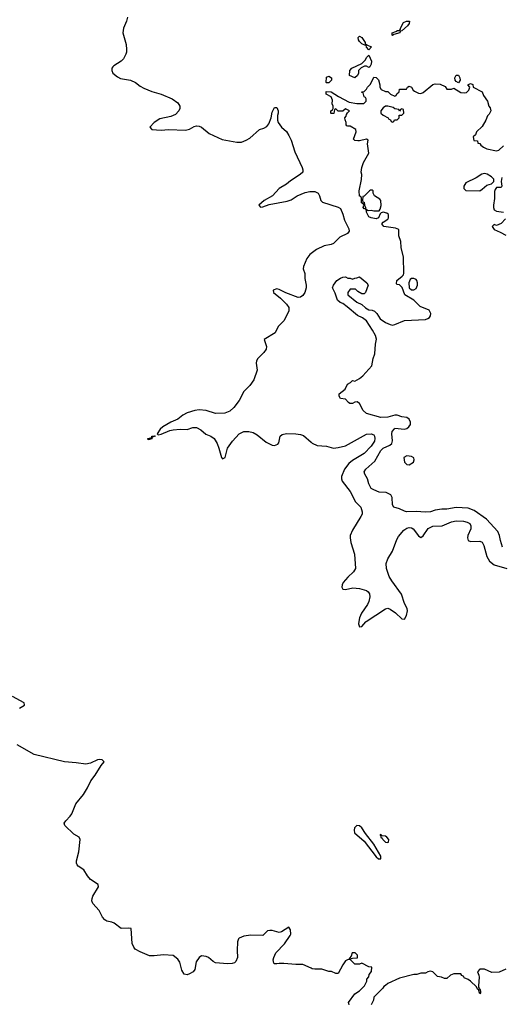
# Model space of a CAD drawing. Header units: inches. Extents: x 2473073 to 2657680, y 705365 to 849016.
# Tile 71 of 151: x 2507530 to 2511612, y 796754 to 805102. Entities that reach past the tile are written whole.
import ezdxf

# ---------------------------------------------------------------- set-up
doc = ezdxf.new("R2010")
doc.units = ezdxf.units.IN
doc.header["$MEASUREMENT"] = 0
for name, color, linetype in [('C5709', 7, 'Continuous'), ('C5719', 7, 'Continuous'), ('C5800', 7, 'Continuous'), ('C5810', 7, 'Continuous')]:
    doc.layers.add(name, color=color, linetype=linetype)

msp = doc.modelspace()

# ---------------------------------------------------------------- linework, layer by layer
at = {"layer": 'C5709', "color": 5, "elevation": 60}
for points in [[(2507530, 799264.8), (2507570.2, 799289.8), (2507570, 799294), (2507567.7, 799310), (2507470, 799364.6)], [(2510000, 797060.4), (2509930.7, 797090.7), (2509870, 797090.8), (2509770, 797101), (2509730, 797101), (2509710, 797096), (2509690, 797098), (2509684, 797104), (2509678.8, 797130), (2509682.8, 797150), (2509701, 797190), (2509774.4, 797265.6), (2509822.8, 797337.2), (2509828, 797350), (2509825.5, 797385.5), (2509810, 797406.8), (2509750, 797367.7), (2509730, 797362.8), (2509670, 797381), (2509650, 797381), (2509630, 797376), (2509590, 797338), (2509490, 797341), (2509429.2, 797330.8), (2509390, 797316), (2509384, 797310), (2509376.5, 797283.5), (2509373.2, 797210), (2509377.2, 797150), (2509362, 797118), (2509350, 797106), (2509330, 797098.8), (2509290, 797097.3), (2509190, 797106.8), (2509170, 797116), (2509130, 797151), (2509110, 797158.8), (2509070, 797164.7), (2509050, 797152), (2509025.6, 797114.4), (2509013.2, 797050), (2508999, 797030), (2508970, 797011), (2508950, 797004.9), (2508924.7, 797010), (2508904.5, 797044.5), (2508886.8, 797110), (2508870, 797138), (2508830, 797166.8), (2508750, 797174.8), (2508670, 797164), (2508630, 797164.9), (2508550, 797198), (2508510, 797222), (2508497.3, 797237.3), (2508483.8, 797270), (2508475.5, 797395.5), (2508450, 797400.5), (2508390, 797396.3), (2508330, 797441), (2508310, 797450.8), (2508270, 797458.8), (2508250.5, 797470.5), (2508232.8, 797492.8), (2508202.8, 797550), (2508150.7, 797610), (2508142.8, 797630), (2508144, 797650), (2508150.6, 797670), (2508198.8, 797750), (2508196, 797770), (2508130, 797812.2), (2508103.5, 797843.5), (2508072.8, 797892.8), (2508025.8, 797925.8), (2508017.1, 797937.1), (2508011.7, 797950), (2508011.5, 797970), (2508032.8, 798047.2), (2508044, 798150), (2508034.4, 798170), (2507990, 798197.6), (2507913.1, 798270), (2507907.4, 798290), (2507920.3, 798310), (2507958.5, 798350), (2507971.3, 798370), (2508006.8, 798453.2), (2508070, 798532.7), (2508104.4, 798590), (2508132.2, 798650), (2508170, 798698), (2508219.9, 798780.1), (2508246.8, 798810), (2508230, 798826.8), (2508210, 798830.3), (2508190, 798828), (2508130, 798797.6), (2508090, 798790.4), (2508010, 798802.4), (2507908.9, 798808.9), (2507653.3, 798873.3), (2507510, 798953.7)]]:
    msp.add_lwpolyline(points, dxfattribs=at)
at = {"layer": 'C5719', "color": 5, "elevation": 60}
for points in [[(2510404.2, 800000), (2510401.1, 799981.1), (2510410, 799953.2), (2510430, 799958), (2510463.1, 799996.9), (2510467.8, 800000)], [(2510322, 796750), (2510319.6, 796759.6), (2510318, 796770), (2510370, 796842), (2510411.1, 796868.9), (2510452, 796910), (2510472, 796950), (2510472.7, 796967.3), (2510490, 796986), (2510492.7, 797007.3), (2510512.7, 797032.7), (2510514, 797070), (2510490, 797072), (2510430, 797102), (2510410, 797094), (2510370, 797094), (2510334, 797130), (2510338, 797142), (2510350, 797146), (2510391.6, 797148.4), (2510392, 797170), (2510374, 797190), (2510348, 797190), (2510338, 797162), (2510326, 797146), (2510326, 797134), (2510314, 797134), (2510290, 797122), (2510268, 797090), (2510230, 797014), (2510210, 797014), (2510171.6, 797031.6), (2510150, 797032), (2510090, 797051.3), (2510030, 797051.3), (2510010, 797056), (2510000, 797060.4)], [(2511651.1, 797051.1), (2511594.6, 797025.4), (2511530, 797024.7), (2511470, 797051.3), (2511430, 797052), (2511409, 797030), (2511422, 797002), (2511424.7, 796984.7), (2511417.2, 796910), (2511418, 796898), (2511426, 796890), (2511422, 796882), (2511430, 796886), (2511434, 796866), (2511435.3, 796850), (2511430, 796842), (2511419.6, 796879.6), (2511410, 796882), (2511401, 796901), (2511350, 796950.7), (2511330, 796964.7), (2511298, 796978), (2511294, 796990), (2511278, 796998), (2511270, 797012), (2511210, 797012), (2511180.2, 796999.8), (2511150, 796972), (2511130, 796972), (2511104.7, 796984.7), (2511070, 796991), (2511030.6, 797030.6), (2511010, 797034), (2510989.4, 797030.6), (2510970, 797018), (2510930, 797018), (2510894.6, 797005.4), (2510870, 797006), (2510750, 796976), (2510649.1, 796930.9), (2510630, 796912), (2510615.3, 796904.7), (2510608, 796890), (2510530, 796814), (2510528, 796790), (2510508, 796750)]]:
    msp.add_lwpolyline(points, dxfattribs=at)
at = {"layer": 'C5719', "color": 5, "elevation": 80}
for points in [[(2510386.8, 798270), (2510367.7, 798250), (2510364, 798230), (2510367.5, 798207.5), (2510450, 798136.3), (2510550, 798005.5), (2510570, 797987.7), (2510590, 797986), (2510589.5, 798010), (2510531.5, 798111.5), (2510460.8, 798200.8), (2510430.5, 798250.5), (2510410, 798268.2)], [(2510590, 798193.2), (2510582, 798190), (2510587.7, 798187.7), (2510591.3, 798170), (2510603.4, 798163.4), (2510608.4, 798150), (2510630, 798128), (2510650, 798126), (2510655.3, 798130), (2510657.2, 798150), (2510641.2, 798170), (2510630, 798179.3), (2510603.1, 798183.1)]]:
    msp.add_lwpolyline(points, close=True, dxfattribs=at)
at = {"layer": 'C5800', "color": 5, "elevation": 60}
for points in [[(2508444.3, 805124.3), (2508435.4, 805090), (2508409.4, 805030), (2508402.9, 804990), (2508431.6, 804891.6), (2508436.4, 804850), (2508434.1, 804825.9), (2508430, 804808.5), (2508409.8, 804770), (2508390, 804749.4), (2508328.2, 804711.8), (2508318.7, 804701.3), (2508312, 804690), (2508312, 804670), (2508320.9, 804650), (2508357.8, 804617.8), (2508383.6, 804603.6), (2508470, 804589.8), (2508510.8, 804570), (2508550, 804539.9), (2508582.4, 804522.4), (2508650, 804494.2), (2508730, 804471.2), (2508822.4, 804430), (2508870, 804396.1), (2508886.6, 804370), (2508886.4, 804350), (2508878.2, 804330), (2508850, 804298.9), (2508810, 804280.4), (2508718.6, 804261.4), (2508669.9, 804230.1), (2508633.3, 804190), (2508649.2, 804170), (2508730, 804164.6), (2508790.2, 804169.8), (2508935.1, 804164.9), (2508970, 804173.1), (2509010, 804195.8), (2509030, 804201.2), (2509050, 804199.4), (2509070.9, 804190), (2509137, 804137), (2509245.3, 804085.3), (2509370, 804063.6), (2509410, 804065), (2509450, 804079.3), (2509481.8, 804098.2), (2509561.6, 804170), (2509598.3, 804181.7), (2509623.9, 804196.1), (2509641.1, 804218.9), (2509661, 804270), (2509670, 804318), (2509690, 804358), (2509710, 804358), (2509722, 804330), (2509722, 804310), (2509715.3, 804290), (2509715.3, 804250), (2509722, 804230), (2509748.7, 804190), (2509790, 804154), (2509810, 804121.2), (2509830, 804079.3), (2509862.4, 803982.4), (2509923.5, 803850), (2509929.6, 803830), (2509929.5, 803810.5), (2509906, 803790), (2509823.9, 803736.1), (2509790, 803706.4), (2509730, 803670.6), (2509672.2, 803607.8), (2509601.2, 803570), (2509557.2, 803530), (2509570, 803514), (2509590, 803515.1), (2509644.2, 803535.8), (2509797, 803563), (2509830, 803574.5), (2509880.7, 803610), (2509950, 803638.3), (2509990, 803646.6), (2510000, 803646.5)], [(2510000, 803118.4), (2509989.3, 803110), (2509962.4, 803077.6), (2509934.5, 803010), (2509932, 802990), (2509945.6, 802950), (2509946.6, 802906.6), (2509959.1, 802850), (2509958.7, 802830), (2509946.6, 802790), (2509930, 802763.2), (2509910, 802749.3), (2509890, 802747.1), (2509786.8, 802786.8), (2509730, 802814.6), (2509710, 802819.5), (2509679, 802810), (2509680.7, 802790), (2509740.9, 802740.9), (2509791.6, 802691.6), (2509810, 802660.9), (2509810.7, 802630), (2509767.3, 802550), (2509719.8, 802500.2), (2509693.9, 802446.1), (2509602, 802390), (2509621.5, 802330), (2509620.3, 802310), (2509600.6, 802279.4), (2509547.4, 802230), (2509537.6, 802210), (2509535.5, 802190), (2509542, 802130), (2509515.2, 802050), (2509480.3, 801999.6), (2509429.8, 801950), (2509390, 801872.9), (2509346.2, 801813.8), (2509310, 801782.8), (2509270, 801764.9), (2509190, 801764.2), (2509110, 801788.8), (2509050, 801793.4), (2509015.3, 801790), (2508950, 801768.9), (2508911.8, 801750), (2508870, 801714.6), (2508810, 801688.7), (2508742.9, 801650), (2508721.6, 801630), (2508694, 801590), (2508702.9, 801582.9), (2508730, 801586.9), (2508802.2, 801617.8), (2508830, 801625.1), (2508891.1, 801631.1), (2508950, 801628.4), (2508996.3, 801643.7), (2509030, 801643.2), (2509064.7, 801624.7), (2509108.6, 801588.6), (2509150.5, 801570.5), (2509178.7, 801550), (2509202.8, 801510), (2509218.5, 801470), (2509239.6, 801390), (2509250, 801378.4), (2509270.2, 801389.8), (2509291.9, 801468.1), (2509333.4, 801530), (2509389, 801590), (2509430, 801609.8), (2509471.4, 801611.4), (2509510, 801602), (2509542.2, 801582.2), (2509619.6, 801519.6), (2509670, 801493.3), (2509690, 801491.5), (2509717.7, 801502.3), (2509725.5, 801514.5), (2509737.4, 801570), (2509754.5, 801585.5), (2509790, 801593.8), (2509870, 801591.2), (2509910, 801585.7), (2509935.8, 801575.8), (2510000, 801521.4)]]:
    msp.add_lwpolyline(points, dxfattribs=at)
msp.add_lwpolyline([(2508664.7, 801564.7), (2508651.6, 801568.4), (2508650, 801549.7), (2508620.2, 801540.2), (2508615.3, 801550), (2508638, 801558), (2508647.3, 801552.7), (2508650, 801570.3), (2508674, 801574), (2508678, 801570)], close=True, dxfattribs=at)
at = {"layer": 'C5810', "color": 5, "elevation": 40}
for points in [[(2510690, 804969.2), (2510686, 804970), (2510688, 804990), (2510719, 805001), (2510731.6, 805011.6), (2510748.4, 805011.6), (2510758, 805022), (2510758, 805030), (2510782, 805078), (2510809.1, 805090.9), (2510834, 805090), (2510832, 805070), (2510818, 805050), (2510770, 805008), (2510754, 805006), (2510752, 804990), (2510702, 804978)], [(2510490, 804848), (2510468, 804870), (2510466, 804886), (2510454, 804886), (2510430, 804898), (2510410, 804918), (2510402, 804930), (2510398, 804950), (2510410, 804962), (2510430, 804952), (2510458, 804910), (2510458, 804898), (2510482, 804882), (2510511, 804871)], [(2510490, 804698), (2510470, 804708.7), (2510451.6, 804708.4), (2510424.7, 804695.3), (2510402, 804670), (2510402, 804650), (2510391.6, 804628.4), (2510370, 804608), (2510326, 804630), (2510327.3, 804672.7), (2510346, 804690), (2510429.3, 804730.7), (2510459.5, 804760.5), (2510470, 804782), (2510490, 804802), (2510510.6, 804750), (2510510, 804726), (2510498, 804702)], [(2510130, 804566), (2510128, 804570), (2510130, 804614), (2510150, 804622), (2510172, 804610), (2510171.3, 804590), (2510150, 804568)], [(2511250, 804568), (2511230, 804578), (2511222, 804590), (2511219, 804610), (2511230, 804630.8), (2511250, 804630.8), (2511261, 804610), (2511262, 804590)], [(2510650, 804368.7), (2510630, 804368.7), (2510610, 804355.3), (2510591, 804330), (2510591.3, 804310), (2510610, 804291.3), (2510654, 804270), (2510658, 804258), (2510672.7, 804252.7), (2510678, 804238), (2510690, 804234), (2510702, 804238), (2510707.3, 804252.7), (2510730, 804254), (2510746, 804270), (2510747.3, 804292.7), (2510770, 804294), (2510786, 804310), (2510782, 804342), (2510770, 804346), (2510758, 804342), (2510750, 804326), (2510742, 804342), (2510710, 804346), (2510696.4, 804356.4)], [(2511470, 803799), (2511447.1, 803792.9), (2511399.8, 803760.2), (2511310, 803718), (2511294, 803690), (2511294, 803670), (2511310, 803654), (2511430, 803652), (2511450, 803664.7), (2511490, 803698), (2511528.9, 803711.1), (2511548, 803730), (2511548, 803750), (2511528, 803770), (2511492.9, 803792.9)], [(2510870, 802909.2), (2510850, 802909.2), (2510839.8, 802900.2), (2510826.8, 802870), (2510831, 802830), (2510850, 802811), (2510870, 802811), (2510890, 802822.8), (2510902.7, 802850), (2510902.7, 802870), (2510896, 802890), (2510890, 802899)], [(2510810, 801404), (2510786, 801390), (2510791, 801350), (2510810, 801331), (2510830, 801326.8), (2510868.7, 801350), (2510874, 801370), (2510870, 801386), (2510850, 801399)]]:
    msp.add_lwpolyline(points, close=True, dxfattribs=at)
at = {"layer": 'C5810', "color": 5}
for points, elevation in [([(2511622.7, 800630), (2511605.6, 800685.6), (2511597.6, 800730), (2511583.1, 800763.1), (2511486.7, 800866.7), (2511381.5, 800941.5), (2511330, 800960.5), (2511230, 800965.6), (2511150, 800952), (2511108.1, 800951.9), (2511050, 800943.7), (2511012, 800930), (2510970, 800926), (2510890, 800933.2), (2510809.6, 800929.6), (2510790, 800934), (2510750, 800955.3), (2510702, 800970), (2510689.2, 800990), (2510688, 801050), (2510674.6, 801074.6), (2510634.6, 801094.6), (2510576.4, 801096.4), (2510530, 801115.3), (2510510, 801128.7), (2510490, 801168), (2510479, 801210), (2510454, 801250), (2510449.4, 801270), (2510463.7, 801290), (2510540.1, 801359.9), (2510590, 801450.2), (2510610, 801470.2), (2510665.9, 801494.1), (2510683.7, 801510), (2510689.6, 801530.4), (2510685.1, 801590), (2510688, 801610), (2510705.4, 801634.6), (2510710, 801638.8), (2510790, 801630.5), (2510810, 801636.3), (2510829.2, 801650), (2510842.7, 801670), (2510840.9, 801690), (2510830, 801714), (2510810, 801729.3), (2510770, 801735.1), (2510730, 801749.2), (2510710, 801749.2), (2510650, 801732.3), (2510590, 801729.7), (2510470, 801762.7), (2510441.2, 801790), (2510410, 801848.7), (2510390, 801862), (2510370, 801859), (2510350, 801849.3), (2510329, 801849), (2510315.3, 801855.3), (2510290, 801886), (2510248, 801890), (2510238, 801910), (2510238, 801930), (2510288, 801970), (2510308.9, 802011.1), (2510334.6, 802025.4), (2510350, 802042), (2510370, 802038), (2510410, 802058.8), (2510438.3, 802081.7), (2510514, 802166), (2510527, 802230), (2510540.9, 802270), (2510546, 802350), (2510553.6, 802393.6), (2510545.2, 802425.2), (2510521.2, 802470), (2510469.5, 802549.5), (2510434.8, 802574.8), (2510392.9, 802592.9), (2510306.8, 802666.8), (2510270, 802695.3), (2510244.7, 802704.7), (2510224.7, 802724.7), (2510204.7, 802784.7), (2510182, 802830), (2510188.7, 802850), (2510218, 802890), (2510248, 802910), (2510270, 802918), (2510290, 802922), (2510310, 802912), (2510331.1, 802911.1), (2510350, 802902), (2510370, 802912), (2510387.3, 802912.7), (2510410, 802922), (2510472, 802870), (2510482, 802850), (2510462, 802790), (2510450, 802778), (2510430, 802778), (2510396.4, 802796.4), (2510376.4, 802816.4), (2510330, 802818), (2510312, 802790), (2510312, 802770), (2510387.5, 802707.5), (2510430, 802686), (2510460.5, 802660.5), (2510490, 802642.8), (2510518.5, 802638.5), (2510538, 802630), (2510558, 802610), (2510586, 802566), (2510630, 802534), (2510670, 802517.3), (2510690, 802513.4), (2510710, 802518), (2510790.5, 802550.5), (2510970, 802560.5), (2510990, 802567.7), (2511002, 802578), (2511011.8, 802590), (2511014, 802610), (2510999.1, 802639.1), (2510925.2, 802670), (2510870, 802724), (2510795.3, 802770), (2510772.5, 802832.5), (2510750, 802855.3), (2510730, 802858), (2510723.1, 802863.1), (2510725.2, 802890), (2510772.9, 802927.1), (2510782, 802938), (2510786.3, 802953.7), (2510782.4, 803090), (2510764.2, 803170), (2510761.5, 803221.5), (2510743.7, 803270), (2510742, 803322), (2510715.3, 803335.3), (2510615.3, 803350), (2510599, 803370), (2510610, 803384.7), (2510649, 803410), (2510656.5, 803423.5), (2510655.3, 803450), (2510642, 803462), (2510610, 803469.2), (2510594.8, 803465.2), (2510584, 803456), (2510570, 803422), (2510550, 803413.2), (2510510, 803420.9), (2510489.3, 803430), (2510468.7, 803470), (2510468, 803488), (2510462, 803498), (2510483.6, 803483.6), (2510510, 803486), (2510530, 803480.7), (2510570, 803481), (2510577.2, 803482.8), (2510585.6, 803494.4), (2510594.2, 803525.8), (2510589.3, 803570), (2510581.5, 803581.5), (2510538, 803610), (2510526, 803630), (2510526, 803650), (2510516.4, 803656.4), (2510503.6, 803656.4), (2510494, 803650), (2510450, 803606), (2510438, 803602), (2510434, 803570), (2510438, 803558), (2510450, 803554), (2510451.3, 803530), (2510462, 803510), (2510459.6, 803500.4), (2510450, 803498), (2510442, 803510), (2510446, 803530), (2510442, 803542), (2510428, 803550), (2510426, 803590), (2510422, 803602), (2510410, 803606), (2510407.3, 803650), (2510427.2, 803747.2), (2510429.4, 803789.4), (2510422.7, 803810), (2510429.2, 803849.2), (2510442.7, 803890), (2510489.4, 803970), (2510479, 804050), (2510482, 804082), (2510468, 804088), (2510410, 804074), (2510394.6, 804074.6), (2510370, 804078), (2510358, 804090), (2510382, 804150), (2510378, 804170), (2510330, 804198), (2510310, 804198), (2510303.1, 804203.1), (2510298, 804210), (2510298, 804230), (2510287.3, 804252.7), (2510286, 804270), (2510296.4, 804283.6), (2510300.4, 804299.6), (2510307.3, 804312.7), (2510326, 804330), (2510290, 804346), (2510270, 804326), (2510230, 804326), (2510210, 804346), (2510198, 804342), (2510192.7, 804307.3), (2510170, 804306), (2510166, 804310), (2510166, 804330), (2510182, 804338), (2510186, 804350), (2510186, 804370), (2510178, 804390), (2510180.4, 804420.4), (2510168.4, 804448.4), (2510128, 804470), (2510127.3, 804492.7), (2510170, 804491.3), (2510230.6, 804450.6), (2510322.8, 804402.8), (2510388.7, 804391.3), (2510447.3, 804392.7), (2510466, 804410), (2510466, 804430), (2510462, 804442), (2510448.4, 804448.4), (2510442, 804482), (2510430, 804486), (2510428.4, 804491.6), (2510450, 804494), (2510470, 804514), (2510478, 804530), (2510503.1, 804556.9), (2510530, 804614), (2510550.9, 804610.9), (2510571, 804591), (2510582, 804550), (2510582, 804530), (2510594, 804510), (2510630, 804494), (2510650, 804494), (2510674, 804470), (2510710, 804454), (2510722, 804458), (2510727.3, 804472.7), (2510746, 804490), (2510748, 804512), (2510807.3, 804512.7), (2510818, 804530), (2510830, 804538), (2510850.7, 804530.7), (2510864.7, 804504.7), (2510876.9, 804496.9), (2510910, 804478), (2510930, 804476), (2510950, 804484.7), (2511030, 804551.3), (2511050, 804558), (2511094.4, 804554.4), (2511135.3, 804535.3), (2511150, 804514), (2511190, 804514), (2511210, 804522), (2511270, 804486), (2511299, 804481), (2511316.4, 804483.6), (2511336.4, 804503.6), (2511346, 804530), (2511328, 804550), (2511350, 804562), (2511370, 804554), (2511374, 804530), (2511450, 804491.3), (2511459.8, 804459.8), (2511494.8, 804410), (2511504.7, 804370), (2511515.9, 804355.9), (2511522, 804330), (2511510, 804302), (2511494, 804286), (2511480.7, 804250), (2511450, 804195.3), (2511402, 804150), (2511392.7, 804127.3), (2511374, 804110), (2511378, 804078), (2511410, 804074), (2511414, 804054), (2511430, 804052), (2511438.8, 804038.8), (2511461.1, 804021.1), (2511488.1, 804008.1), (2511570, 803990.8), (2511590, 803996), (2511630, 804031.3)], 40), ([(2511615.3, 803764.7), (2511611, 803730), (2511616, 803690), (2511610, 803678), (2511570, 803678), (2511558.8, 803661.2), (2511554, 803646), (2511555.2, 803584.8), (2511544.7, 803530), (2511544.7, 803510), (2511552, 803490), (2511570, 803478), (2511631.3, 803470)], 40), ([(2510000, 803646.5), (2510030, 803646), (2510060.7, 803630), (2510071.8, 803610), (2510081.2, 803570), (2510096.2, 803556.2), (2510230, 803513.6), (2510250, 803500.9), (2510270, 803453.2), (2510282.7, 803402.7), (2510320.7, 803330), (2510323.7, 803310), (2510309, 803290), (2510242, 803258), (2510190, 803205.5), (2510170, 803196.4), (2510110, 803184.4), (2510045.6, 803154.4), (2510000, 803118.4)], 60), ([(2511647.1, 803412.9), (2511610, 803375.3), (2511570, 803358), (2511550, 803366), (2511534, 803350), (2511550, 803322), (2511602, 803302), (2511650, 803276)], 40), ([(2510000, 801521.4), (2510010, 801512.9), (2510050, 801492.5), (2510130, 801485), (2510190, 801470.6), (2510230, 801473.6), (2510292, 801490), (2510470, 801588.6), (2510510, 801592.2), (2510530, 801581.7), (2510537, 801570), (2510540.2, 801550), (2510535.9, 801530), (2510510, 801485), (2510450, 801424.3), (2510350, 801363.9), (2510320.3, 801339.7), (2510283.2, 801290), (2510258.3, 801230), (2510257.5, 801210), (2510264, 801190), (2510330, 801102.7), (2510375.6, 801015.6), (2510420.3, 800970), (2510433.7, 800930), (2510431.4, 800910), (2510422.4, 800890), (2510350, 800774.3), (2510332.2, 800727.8), (2510330.3, 800710), (2510336.2, 800670), (2510367.3, 800570), (2510375.8, 800450), (2510360.4, 800419.6), (2510310, 800376.1), (2510272.5, 800330), (2510262.5, 800310), (2510260.4, 800290), (2510270, 800275.1), (2510290, 800271.8), (2510354.7, 800285.3), (2510410, 800280.5), (2510470, 800261.3), (2510484.7, 800250), (2510493.5, 800233.5), (2510497.6, 800210), (2510489.9, 800170), (2510477.1, 800142.9), (2510425.8, 800070), (2510409, 800030), (2510404.2, 800000)], 60), ([(2510467.8, 800000), (2510630, 800108.4), (2510650, 800111.3), (2510670, 800105), (2510713.6, 800073.6), (2510770, 800021.8), (2510790, 800019.7), (2510809.2, 800050), (2510817.1, 800090), (2510813.5, 800110), (2510791.7, 800151.7), (2510765.2, 800230), (2510683.3, 800343.3), (2510661.5, 800381.5), (2510639, 800450), (2510636.8, 800490), (2510650.1, 800530), (2510690, 800595.8), (2510726.1, 800693.9), (2510740, 800720), (2510785.3, 800774.7), (2510810, 800791.2), (2510830, 800795.9), (2510850, 800792.8), (2510864.2, 800784.2), (2510910, 800726.9), (2510930, 800713), (2510950, 800725.1), (2510992.9, 800787.1), (2511030, 800808.8), (2511110, 800811.5), (2511190, 800843.9), (2511230, 800852.4), (2511290, 800850.8), (2511323, 800843), (2511345.5, 800830), (2511354.7, 800810), (2511353.4, 800786.6), (2511327.2, 800730), (2511324.8, 800710), (2511330, 800687.8), (2511350, 800676.9), (2511430, 800681.7), (2511450, 800673.3), (2511463.1, 800643.1), (2511488.2, 800550), (2511511.4, 800510), (2511550, 800481.3), (2511659.3, 800450)], 60)]:
    msp.add_lwpolyline(points, dxfattribs=dict(at, elevation=elevation))

doc.saveas('drawing.dxf')
